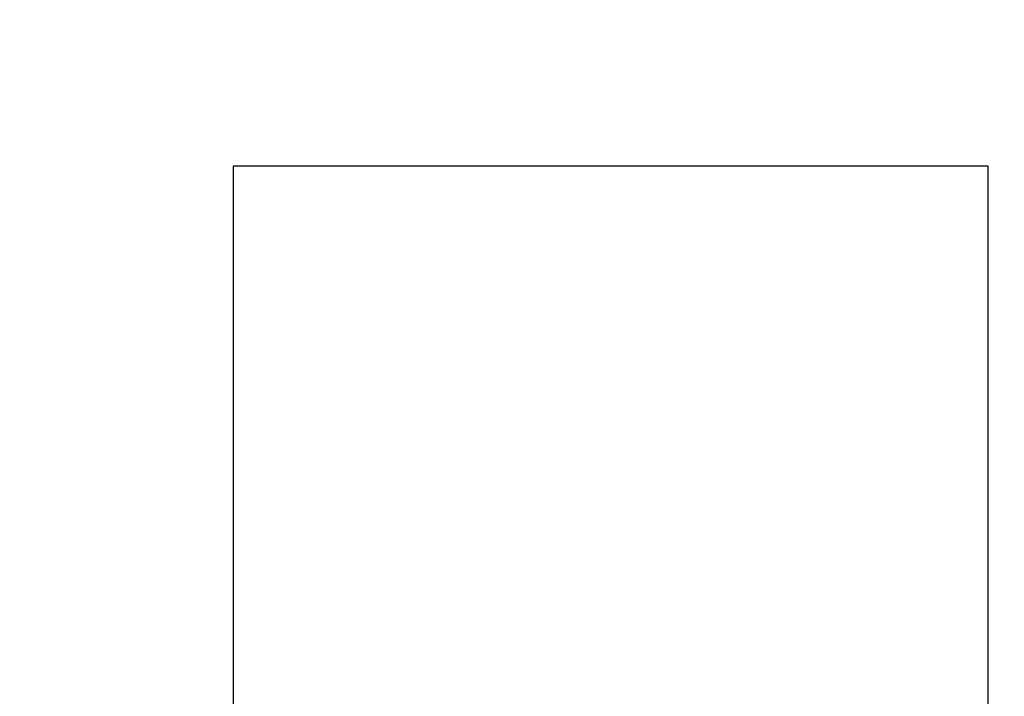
# Model space of a CAD drawing. Header units: millimetres. Extents: x 563 to 681, y 173 to 284.
# Tile 119 of 167: x 616.78 to 622.52, y 253.74 to 257.69. Entities that reach past the tile are written whole.
import ezdxf

# ---------------------------------------------------------------- set-up
doc = ezdxf.new("R2010")
doc.units = ezdxf.units.MM
doc.header["$LTSCALE"] = 30.734
doc.header["$PDMODE"] = 3
doc.header["$PDSIZE"] = 0.3125
doc.layers.get('0').update_dxf_attribs({"linetype": 'CONTINUOUS'})
doc.layers.get('Defpoints').update_dxf_attribs({"linetype": 'CONTINUOUS'})
doc.layers.add('dim', color=6, linetype='CONTINUOUS', lineweight=9)
doc.styles.add('Verdana', font='verdana.ttf', dxfattribs={"height": 2.5})
doc.dimstyles.new('aaaaaaaa 3.0', dxfattribs={"dimtxt": 2.5, "dimasz": 1.5, "dimexe": 1.25, "dimexo": 0.625, "dimtad": 1, "dimdec": 1, "dimzin": 9, "dimdsep": 46, "dimtxsty": 'Verdana', "dimcen": 0, "dimazin": 0, "dimtfac": 1, "dimtofl": 0, "dimtmove": 0, "dimatfit": 3, "dimfxl": 1, "dimlwd": 25, "dimlwe": 25, "dimarcsym": 0})

# ---------------------------------------------------------------- blocks, each defined once
blk = doc.blocks.new('*D31')
at = {"layer": 'Defpoints', "color": 0}
for p in [(624.5854, 258.3689), (605.9773, 251.2628), (624.5854, 251.2628)]:
    blk.add_point(p, dxfattribs=at)
at = {"layer": 'dim', "color": 0, "lineweight": 25}
for p, q in [((623.9604, 258.3689), (604.7273, 258.3689)), ((605.9773, 256.8689), (605.9773, 252.7628)), ((623.9604, 251.2628), (604.7273, 251.2628))]:
    blk.add_line(p, q, dxfattribs=at)
at = {"layer": 'dim', "color": 0}
for points in [[(606.2273, 256.8689), (605.7273, 256.8689), (605.9773, 258.3689)], [(605.7273, 252.7628), (606.2273, 252.7628), (605.9773, 251.2628)]]:
    blk.add_solid(points, dxfattribs=at)
at = {"layer": 'dim', "color": 0, "insert": (604.0981, 254.8158), "char_height": 2.5, "attachment_point": 5, "rotation": 90, "style": 'Verdana'}
blk.add_mtext('7.1', dxfattribs=at)

msp = doc.modelspace()

# ---------------------------------------------------------------- linework, layer by layer
at = {"linetype": 'Continuous'}
for p, q in [((618.0256, 256.8346), (618.0256, 252.833)), ((622.4256, 256.8346), (618.0256, 256.8346)), ((622.4256, 252.833), (622.4256, 256.8346))]:
    msp.add_line(p, q, dxfattribs=at)

# ---------------------------------------------------------------- dimensions: what is measured, and where the dimension line sits
at = {"layer": 'dim'}
dim = msp.add_linear_dim(base=(605.9773, 251.2628), p1=(624.5854, 258.3689), p2=(624.5854, 251.2628), angle=90, dimstyle='aaaaaaaa 3.0', dxfattribs=at)
dim.commit()
dim.dimension.update_dxf_attribs({"geometry": '*D31', "text_midpoint": (604.0981, 254.8158)})

doc.saveas('drawing.dxf')
